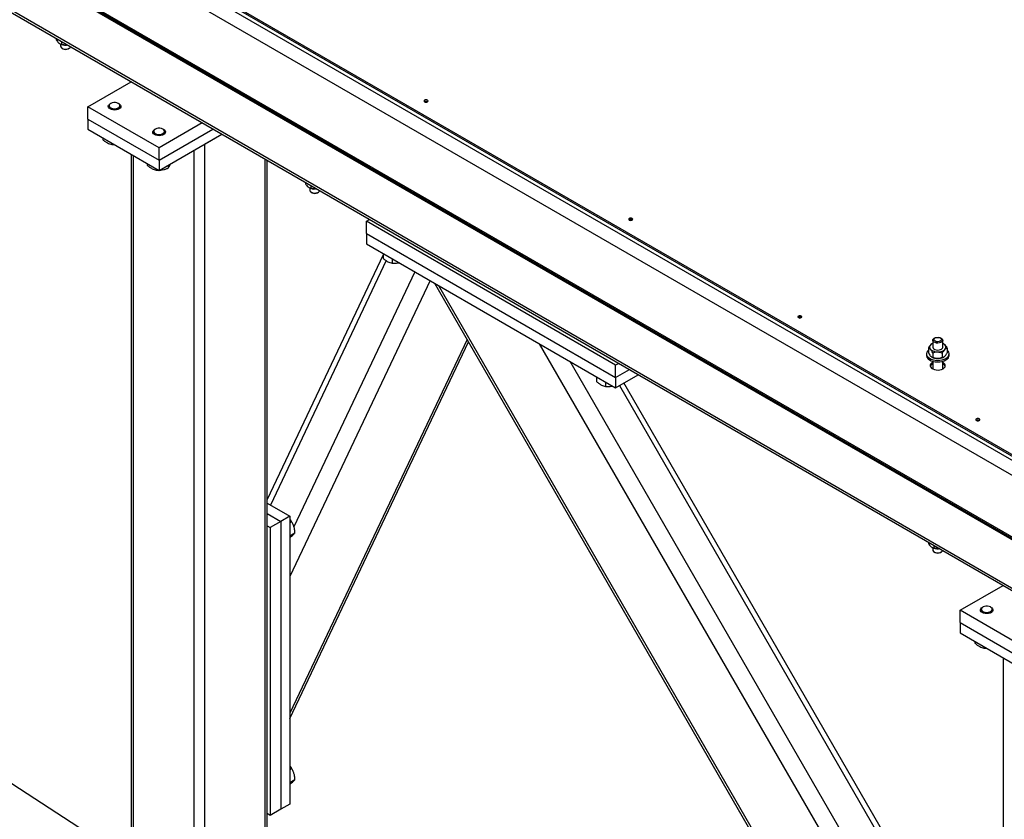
# Model space of a CAD drawing. Header units: millimetres. Extents: x 5 to 589, y 5 to 415.
# Tile 38 of 76: x 277 to 316, y 297 to 329. Entities that reach past the tile are written whole.
import ezdxf

# ---------------------------------------------------------------- set-up
doc = ezdxf.new("R2010")
doc.units = ezdxf.units.MM
doc.layers.add('NOTES', color=6, linetype='Continuous')
doc.layers.add('TRAIT-FORT', color=4, linetype='Continuous', lineweight=25)
doc.dimstyles.new('SLDDIMSTYLE3', dxfattribs={"dimtxt": 0.18, "dimasz": 2, "dimexe": 0, "dimexo": 0.0625, "dimgap": 0, "dimtad": 0, "dimtih": 1, "dimtoh": 1, "dimdec": 0, "dimrnd": 1e-09, "dimzin": 0, "dimdsep": 46, "dimtxsty": 'Standard', "dimsah": 1, "dimcen": 0.09, "dimadec": 0, "dimazin": 0, "dimtfac": 2, "dimtdec": 0, "dimtofl": 0, "dimtmove": 0, "dimatfit": 3, "dimfxl": 1, "dimfrac": 2, "dimtolj": 1, "dimtzin": 0, "dimarcsym": 0})

msp = doc.modelspace()

# ---------------------------------------------------------------- linework, layer by layer
at = {"layer": 'TRAIT-FORT', "color": 4, "linetype": 'Continuous', "lineweight": 25}
for p, q in [((322.27942, 307.60387), (237.42662, 356.58834)), ((320.15805, 306.37923), (235.30525, 355.3637)), ((320.15805, 306.31798), (235.30525, 355.30246)), ((235.33114, 355.24524), (320.18394, 306.26076)), ((237.3111, 354.10192), (322.1639, 305.11744)), ((236.01237, 352.93421), (323.69366, 302.31688)), ((236.13665, 352.76095), (323.75577, 302.17951)), ((323.34003, 307.74706), (281.62079, 331.83106)), ((323.34003, 307.58374), (281.62079, 331.66775)), ((323.34003, 307.8083), (284.44921, 330.2595)), ((323.34003, 307.74706), (284.44921, 330.19825)), ((278.41851, 328.3522), (278.41851, 328.301)), ((278.63335, 328.22816), (278.63335, 328.12341)), ((278.55769, 328.14868), (278.56248, 328.14592)), ((278.59235, 328.13066), (278.59235, 328.04733)), ((278.65089, 327.96574), (278.68622, 327.94531)), ((278.89837, 327.94531), (278.93378, 327.9657)), ((279.67623, 325.64571), (281.39151, 326.63592)), ((282.50466, 324.0129), (279.67623, 325.64571)), ((279.67623, 325.15579), (279.67623, 325.64571)), ((280.48687, 325.65792), (280.48687, 325.64568)), ((280.58485, 325.77429), (280.5601, 325.75999)), ((280.91373, 325.75999), (280.88898, 325.77429)), ((280.9869, 325.64571), (280.9869, 325.65796)), ((279.67623, 325.15579), (282.50466, 323.52297)), ((279.67623, 325.15579), (279.67623, 324.74753)), ((279.67623, 324.74753), (282.50466, 323.11471)), ((282.35259, 324.75379), (282.32784, 324.7395)), ((284.21993, 325.00311), (282.50466, 324.0129)), ((282.50466, 323.52297), (284.64424, 324.75812)), ((282.68147, 324.7395), (282.65672, 324.75379)), ((280.26676, 324.4066), (280.26676, 324.33977)), ((282.25461, 324.63743), (282.25461, 324.62518)), ((282.50466, 323.11471), (284.99786, 324.55401)), ((282.75464, 324.62522), (282.75464, 324.63747)), ((284.30774, 324.15561), (284.99786, 324.55401)), ((280.62383, 324.20047), (280.62383, 324.14539)), ((280.62383, 324.14539), (280.71743, 324.14646)), ((282.50466, 323.52297), (282.50466, 324.0129)), ((283.8835, 323.91072), (283.8835, 295.16844)), ((284.30774, 324.15561), (284.30774, 295.1684)), ((281.39144, 323.75732), (281.39144, 296.67879)), ((281.47938, 323.70659), (281.47938, 296.55631)), ((282.50466, 323.52297), (282.50466, 323.11471)), ((286.71193, 323.56447), (286.71193, 296.55631)), ((286.79979, 296.67875), (286.79979, 323.51372)), ((282.03457, 323.38607), (282.03457, 323.31923)), ((282.39157, 323.17997), (282.39157, 323.1249)), ((282.39157, 323.1249), (282.48517, 323.12597)), ((282.86166, 323.32083), (282.86166, 323.20622)), ((288.31796, 322.63737), (288.31796, 322.58617)), ((288.45721, 322.43381), (288.462, 322.43105)), ((288.4918, 322.41582), (288.4918, 322.3325)), ((288.53287, 322.51329), (288.53287, 322.40854)), ((288.55041, 322.25087), (288.58574, 322.23044)), ((288.79789, 322.23044), (288.83323, 322.25087)), ((290.74245, 321.09425), (290.86673, 321.16599)), ((300.64197, 315.37938), (290.74245, 321.09425)), ((290.74245, 320.60432), (290.74245, 321.09425)), ((290.74245, 320.60432), (300.64197, 314.88945)), ((290.74245, 320.60432), (290.74245, 320.19606)), ((290.74245, 320.19606), (300.64197, 314.48119)), ((291.40378, 319.76267), (286.79986, 310.04974)), ((291.40371, 319.81428), (291.40371, 319.62499)), ((291.76078, 319.60814), (291.76078, 319.43062)), ((291.52638, 319.53251), (286.92482, 309.82454)), ((292.66556, 319.08583), (287.86311, 308.95399)), ((293.27159, 318.73596), (287.70187, 306.9855)), ((293.45218, 318.63171), (315.13758, 281.07152)), ((293.61113, 318.53996), (315.13765, 281.25502)), ((294.73857, 316.40368), (287.70187, 301.55831)), ((287.70194, 301.34098), (294.79515, 316.30568)), ((297.61117, 316.23079), (315.13765, 285.87407)), ((313.06551, 316.06121), (313.06551, 315.87794)), ((313.21076, 316.2276), (313.20463, 316.22412)), ((313.24057, 316.37091), (313.24057, 316.09493)), ((313.64059, 316.09493), (313.64059, 316.37091)), ((313.68119, 316.22135), (313.6704, 316.2276)), ((312.99059, 315.8296), (312.99059, 315.76836)), ((313.20024, 315.70297), (313.2107, 315.69693)), ((313.24205, 315.87007), (313.24205, 315.6868)), ((313.61713, 315.86275), (313.61713, 315.67948)), ((313.67047, 315.69693), (313.67654, 315.70047)), ((313.81565, 316.04657), (313.81565, 315.8633)), ((313.89057, 315.76836), (313.89057, 315.8296)), ((298.81819, 315.534), (315.13765, 287.26793)), ((300.76625, 315.45112), (300.64197, 315.37938)), ((300.64197, 314.88945), (300.64197, 315.37938)), ((313.24057, 315.5356), (313.24057, 315.23097)), ((313.64059, 315.23097), (313.64059, 315.5356)), ((299.88899, 314.91583), (299.88899, 314.72655)), ((300.64197, 314.88945), (301.19055, 315.20614)), ((300.64197, 314.48119), (301.54418, 315.00203)), ((300.64197, 314.88945), (300.64197, 314.48119)), ((313.24057, 315.26459), (313.19458, 315.23469)), ((313.24057, 315.26459), (313.21211, 315.24777)), ((300.24605, 314.7097), (300.24605, 314.53217)), ((300.79066, 314.56706), (315.28641, 289.45976)), ((315.46936, 289.56538), (300.97368, 314.67266)), ((286.79979, 309.89666), (287.70187, 309.3759)), ((286.79979, 309.48844), (287.34831, 309.17179)), ((287.34831, 309.17179), (286.92408, 308.92689)), ((287.70187, 309.3759), (287.34831, 309.17179)), ((287.34831, 309.17179), (287.34831, 297.74023)), ((287.70187, 309.3759), (287.70187, 297.94434)), ((287.70187, 309.12488), (287.77072, 309.16463)), ((286.79979, 308.99863), (286.92408, 308.92689)), ((286.92408, 308.92689), (286.92408, 297.49533)), ((287.70187, 308.60073), (287.90445, 308.71768)), ((313.06672, 308.35021), (313.06672, 308.29901)), ((313.20591, 308.1467), (313.2107, 308.14393)), ((313.24057, 308.12867), (313.24057, 308.04534)), ((313.28157, 308.22617), (313.28157, 308.12142)), ((313.2991, 307.96375), (313.33451, 307.94328)), ((313.54666, 307.94328), (313.58199, 307.96371)), ((314.32445, 305.64373), (316.03973, 306.63393)), ((314.32445, 305.1538), (314.32445, 305.64373)), ((317.15288, 304.01091), (314.32445, 305.64373)), ((315.13509, 305.65593), (315.13509, 305.64369)), ((315.23307, 305.7723), (315.20832, 305.758)), ((315.56195, 305.758), (315.5372, 305.7723)), ((315.63512, 305.64373), (315.63512, 305.65597)), ((314.32445, 305.1538), (317.15288, 303.52098)), ((314.32445, 305.1538), (314.32445, 304.74554)), ((314.32445, 304.74554), (317.15288, 303.11272)), ((314.91505, 304.40457), (314.91505, 304.33774)), ((315.27205, 304.19848), (315.27205, 304.1434)), ((315.27205, 304.1434), (315.36565, 304.14447)), ((316.03973, 303.75529), (316.03973, 276.67676)), ((287.70187, 299.3264), (287.77072, 299.36615)), ((287.70187, 298.80225), (287.90445, 298.9192)), ((287.34831, 297.74023), (286.92408, 297.49533)), ((287.70187, 297.94434), (287.34831, 297.74023)), ((286.92408, 297.49533), (286.79979, 297.56707))]:
    msp.add_line(p, q, dxfattribs=at)
at = {"layer": 'TRAIT-FORT', "color": 4, "linetype": 'Continuous', "lineweight": 25, "flags": 128}
for points in [[(278.59235, 328.04733), (278.59883, 328.01829), (278.62223, 327.98664)], [(278.62223, 327.98664), (278.6608, 327.9604), (278.71097, 327.94187), (278.76849, 327.93272), (278.82811, 327.93374), (278.88448, 327.94487), (278.93276, 327.96511), (278.96844, 327.99264), (278.98799, 328.02339)], [(278.86324, 328.09547), (278.86236, 328.09535), (278.82035, 328.09165)], [(293.16781, 325.83864), (293.18514, 325.85362), (293.19128, 325.87134), (293.18514, 325.88897), (293.16781, 325.90396), (293.14185, 325.91397), (293.1113, 325.91751), (293.08062, 325.91397), (293.05466, 325.90396), (293.03733, 325.88897), (293.03126, 325.8713), (293.03733, 325.85362), (293.05472, 325.83868), (293.08062, 325.82863), (293.11123, 325.82513), (293.14185, 325.82863), (293.16781, 325.83864)], [(280.80867, 325.51972), (280.74137, 325.51365), (280.6738, 325.51832), (280.61088, 325.53331), (280.55727, 325.55756), (280.51701, 325.58929), (280.49307, 325.62608), (280.48721, 325.6652), (280.49989, 325.70382), (280.53003, 325.73905), (280.5601, 325.75999)], [(280.79862, 325.56765), (280.85655, 325.58341), (280.90396, 325.60837), (280.93639, 325.64025), (280.95116, 325.67626), (280.94684, 325.71317), (280.92392, 325.74774), (280.8844, 325.77685), (280.83173, 325.79792), (280.77064, 325.80913), (280.70651, 325.8094), (280.64514, 325.79881), (280.59193, 325.77822), (280.55154, 325.74945), (280.52767, 325.71511), (280.52234, 325.67825), (280.5361, 325.64212), (280.56772, 325.60993), (280.61439, 325.58454), (280.67191, 325.56823), (280.73517, 325.56239), (280.79862, 325.56765)], [(280.91373, 325.75999), (280.93848, 325.74329), (280.97085, 325.70872), (280.98596, 325.67042), (280.98252, 325.63114), (280.96087, 325.59388), (280.92264, 325.56138), (280.87058, 325.53599), (280.80867, 325.51972)], [(282.57641, 324.49923), (282.50911, 324.49315), (282.44154, 324.49783), (282.37862, 324.51281), (282.32501, 324.53707), (282.28482, 324.56875), (282.26088, 324.60554), (282.25495, 324.64471), (282.26763, 324.68332), (282.29784, 324.71852), (282.32784, 324.7395)], [(282.56636, 324.54715), (282.62429, 324.56292), (282.6717, 324.58787), (282.70413, 324.61976), (282.7189, 324.65577), (282.71458, 324.69267), (282.69172, 324.7272), (282.65221, 324.75632), (282.59947, 324.77742), (282.53844, 324.78859), (282.47431, 324.78887), (282.41295, 324.77828), (282.35974, 324.75768), (282.31928, 324.72895), (282.29541, 324.69462), (282.29008, 324.65775), (282.30391, 324.62159), (282.33546, 324.58943), (282.38213, 324.56405), (282.43965, 324.54774), (282.50291, 324.5419), (282.56636, 324.54715)], [(282.68147, 324.7395), (282.70629, 324.72276), (282.73866, 324.68819), (282.75376, 324.64988), (282.75032, 324.6106), (282.72868, 324.57335), (282.69044, 324.54084), (282.63832, 324.5155), (282.57641, 324.49923)], [(288.4918, 322.3325), (288.49828, 322.30346), (288.52168, 322.27181)], [(288.76269, 322.38064), (288.76181, 322.38052), (288.7198, 322.37682)], [(288.52168, 322.27181), (288.56025, 322.24557), (288.61049, 322.227), (288.66801, 322.21785), (288.72756, 322.2189), (288.784, 322.23), (288.83222, 322.25028), (288.86796, 322.27777), (288.88745, 322.30856)], [(301.29952, 321.1443), (301.31685, 321.15929), (301.32299, 321.177), (301.31685, 321.19464), (301.29952, 321.20962), (301.27356, 321.21963), (301.24301, 321.22317), (301.21233, 321.21963), (301.18637, 321.20962), (301.16904, 321.19464), (301.16297, 321.17696), (301.16904, 321.15929), (301.18644, 321.14434), (301.21233, 321.1343), (301.24295, 321.13079), (301.27356, 321.1343), (301.29952, 321.1443)], [(308.01706, 317.26635), (308.03439, 317.28134), (308.04052, 317.29905), (308.03439, 317.31669), (308.01706, 317.33167), (307.99109, 317.34168), (307.96055, 317.34522), (307.92986, 317.34168), (307.9039, 317.33167), (307.88657, 317.31669), (307.8805, 317.29901), (307.88657, 317.28134), (307.90397, 317.26639), (307.92986, 317.25635), (307.96048, 317.25284), (307.99109, 317.25635), (308.01706, 317.26635)], [(313.61065, 316.43164), (313.63412, 316.39995), (313.64039, 316.36573), (313.62886, 316.33198), (313.6006, 316.30165), (313.55812, 316.27751), (313.50518, 316.26167), (313.44658, 316.25548), (313.38737, 316.25961), (313.33289, 316.27362), (313.28804, 316.29624), (313.25669, 316.32555), (313.24165, 316.35884), (313.24435, 316.39325), (313.26444, 316.42564), (313.30025, 316.45316), (313.3484, 316.47341), (313.40484, 316.4845), (313.46439, 316.48555), (313.52191, 316.4764), (313.57208, 316.45787), (313.61065, 316.43164)], [(313.56817, 316.44003), (313.58745, 316.41208), (313.58907, 316.38202), (313.57269, 316.35349), (313.54038, 316.32986), (313.49608, 316.31401), (313.4451, 316.30794), (313.39351, 316.31226), (313.34766, 316.32651), (313.31293, 316.34897), (313.29371, 316.37689), (313.29216, 316.40698), (313.30848, 316.43555), (313.34071, 316.45914), (313.38508, 316.47495), (313.43606, 316.48102), (313.48765, 316.4767), (313.53351, 316.46245), (313.56817, 316.44003)], [(313.24057, 316.09493), (313.24077, 316.09022), (313.25203, 316.05639), (313.28009, 316.02602), (313.32237, 316.00177), (313.37524, 315.98581), (313.43384, 315.97954), (313.49305, 315.98351), (313.5476, 315.99741), (313.59258, 316.01995), (313.62414, 316.04915), (313.63945, 316.08243), (313.64059, 316.09493)], [(313.06551, 315.97313), (313.03968, 315.94756), (313.00677, 315.89858), (312.99153, 315.84673), (312.9947, 315.79422), (313.01621, 315.7431), (313.05506, 315.69561), (313.10961, 315.65352), (313.17779, 315.61868)], [(313.17779, 315.61868), (313.25675, 315.59248), (313.34314, 315.57594), (313.43357, 315.56983), (313.52434, 315.57434), (313.6116, 315.58929), (313.69191, 315.61409), (313.76191, 315.64772), (313.81869, 315.68876), (313.86003, 315.73559), (313.8843, 315.78627), (313.8903, 315.83871), (313.8779, 315.8908), (313.84762, 315.94036), (313.81565, 315.97313)], [(313.17779, 315.55744), (313.25675, 315.53124), (313.34314, 315.51469), (313.43357, 315.50858), (313.52434, 315.5131), (313.6116, 315.52805), (313.69191, 315.55284), (313.76191, 315.58648), (313.81869, 315.62751), (313.86003, 315.67434), (313.8843, 315.72503), (313.89057, 315.76836)], [(313.24057, 315.48915), (313.20355, 315.46622), (313.16524, 315.42885), (313.14427, 315.38715), (313.14191, 315.34375), (313.1583, 315.30143), (313.19242, 315.26273), (313.24219, 315.23019), (313.30436, 315.20574), (313.3751, 315.19106), (313.45002, 315.18698), (313.52427, 315.19379), (313.59332, 315.211), (313.65266, 315.23762), (313.65266, 315.23762)], [(313.65266, 315.23762), (313.69879, 315.27188), (313.72866, 315.31178), (313.7404, 315.35461), (313.73332, 315.39786), (313.70789, 315.43869), (313.66561, 315.47463), (313.64059, 315.48915)], [(313.66898, 315.24781), (313.66561, 315.25006), (313.64059, 315.26459)], [(315.08808, 313.18433), (315.10542, 313.19932), (315.11162, 313.21699), (315.10542, 313.23467), (315.08808, 313.24966), (315.06212, 313.25966), (315.03157, 313.2632), (315.00089, 313.25966), (314.975, 313.24962), (314.9576, 313.23467), (314.95153, 313.21699), (314.9576, 313.19932), (314.975, 313.18437), (315.00089, 313.17433), (315.03157, 313.17079), (315.06212, 313.17433), (315.08808, 313.18433)], [(313.24057, 308.04534), (313.24704, 308.0163), (313.27044, 307.98465)], [(313.27044, 307.98465), (313.30902, 307.95841), (313.35925, 307.93984), (313.41671, 307.93074), (313.47632, 307.93175), (313.5327, 307.94288), (313.58098, 307.96312), (313.61665, 307.99065), (313.63621, 308.0214)], [(313.51145, 308.09348), (313.51058, 308.09336), (313.46857, 308.08966)], [(315.45689, 305.51773), (315.38959, 305.51166), (315.32202, 305.51633), (315.2591, 305.53132), (315.20549, 305.55557), (315.1653, 305.58726), (315.14129, 305.62409), (315.13542, 305.66321), (315.1481, 305.70183), (315.17831, 305.73702), (315.20832, 305.758)], [(315.44684, 305.56566), (315.50476, 305.58143), (315.55217, 305.60638), (315.58461, 305.63826), (315.59938, 305.67427), (315.59506, 305.71118), (315.5722, 305.74571), (315.53262, 305.77487), (315.47995, 305.79593), (315.41885, 305.80714), (315.35472, 305.80741), (315.29342, 305.79678), (315.24015, 305.77623), (315.19976, 305.74746), (315.17588, 305.71312), (315.17056, 305.67626), (315.18431, 305.64013), (315.21594, 305.60794), (315.26261, 305.58255), (315.32013, 305.56624), (315.38338, 305.5604), (315.44684, 305.56566)], [(315.56195, 305.758), (315.5867, 305.7413), (315.61913, 305.7067), (315.63424, 305.66839), (315.63073, 305.62915), (315.60915, 305.59185), (315.57085, 305.55939), (315.51879, 305.534), (315.45689, 305.51773)]]:
    msp.add_lwpolyline(points, dxfattribs=at)
at = {"layer": 'TRAIT-FORT', "color": 4, "linetype": 'Continuous', "lineweight": 25}
for centre, radius, start, end in [((278.78435, 328.56041), 0.47013, 241.840114, 274.391568), ((278.7923, 328.1401), 0.2218, 241.429131, 298.570869), ((293.11124, 325.74085), 0.11646, 59.018607, 120.944166), ((288.6837, 322.84512), 0.46969, 241.834302, 274.407909), ((288.69182, 322.42681), 0.22319, 241.622887, 298.377113), ((301.24301, 321.04788), 0.11525, 58.696504, 121.303496), ((307.96048, 317.16856), 0.11646, 59.018607, 120.944166), ((313.24126, 316.09563), 0.12476, 127.810684, 225.480056), ((313.35601, 315.97969), 0.28738, 113.684332, 131.716713), ((313.53359, 315.99412), 0.27072, 44.30862, 66.73391), ((313.64, 316.09426), 0.12465, 307.753152, 45.537588), ((313.24623, 315.80671), 0.2585, 188.533299, 254.647403), ((313.41566, 316.30149), 0.39433, 228.385559, 272.024535), ((313.4288, 316.10281), 0.46077, 241.747556, 270.097715), ((313.45702, 316.32807), 0.42155, 266.269325, 307.960279), ((313.44815, 316.11655), 0.47487, 267.759549, 297.914788), ((313.31455, 315.26097), 0.18259, 113.900667, 157.972248), ((313.57014, 315.26438), 0.17805, 21.435321, 66.691764), ((315.03157, 313.08665), 0.11633, 59.018012, 120.981988), ((313.43253, 308.55825), 0.46997, 241.834339, 274.397343), ((313.44058, 308.13965), 0.22319, 241.622887, 298.377113)]:
    msp.add_arc(centre, radius, start, end, dxfattribs=at)
for points, knots in [([(278.41851, 328.301), (278.43318, 328.27925), (278.46305, 328.23497), (278.50021, 328.19324), (278.52143, 328.17501), (278.52593, 328.17115)], [0, 0, 0, 0, 0.4322375, 0.87968926, 1, 1, 1, 1]), ([(278.52593, 328.17115), (278.54483, 328.15788), (278.58232, 328.13157), (278.61643, 328.12611), (278.63335, 328.12341)], [0, 0, 0, 0, 0.50405958, 1, 1, 1, 1]), ([(278.82035, 328.09165), (278.78743, 328.09239), (278.72215, 328.09384), (278.66279, 328.11361), (278.63335, 328.12341)], [0, 0, 0, 0, 0.50417683, 1, 1, 1, 1]), ([(278.86041, 328.09708), (278.8549, 328.09574), (278.84175, 328.09254), (278.82822, 328.09198), (278.82035, 328.09165)], [0, 0, 0, 0, 0.41876647, 1, 1, 1, 1]), ([(280.26676, 324.33977), (280.29779, 324.31394), (280.36047, 324.26177), (280.45325, 324.20459), (280.54197, 324.16601), (280.59637, 324.15231), (280.62383, 324.14539)], [0, 0, 0, 0, 0.26474664, 0.5349677, 0.76528022, 1, 1, 1, 1]), ([(282.03457, 323.31923), (282.06557, 323.29342), (282.12823, 323.24125), (282.22102, 323.18409), (282.30974, 323.14548), (282.36413, 323.1318), (282.39157, 323.1249)], [0, 0, 0, 0, 0.264608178, 0.534878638, 0.765423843, 1, 1, 1, 1]), ([(282.52496, 323.12637), (282.54064, 323.1262), (282.59556, 323.1256), (282.69392, 323.14703), (282.79032, 323.17701), (282.84583, 323.19974), (282.86166, 323.20622)], [0, 0, 0, 0, 0.14092759, 0.49338484, 0.85549639, 1, 1, 1, 1]), ([(282.93692, 323.36425), (282.92935, 323.34311), (282.913, 323.29745), (282.8876, 323.24573), (282.87036, 323.21947), (282.86166, 323.20622)], [0, 0, 0, 0, 0.29944258, 0.64668298, 1, 1, 1, 1]), ([(288.31796, 322.58617), (288.33266, 322.56441), (288.36256, 322.52016), (288.39968, 322.47836), (288.42093, 322.46015), (288.42545, 322.45628)], [0, 0, 0, 0, 0.43248518, 0.87926439, 1, 1, 1, 1]), ([(288.42545, 322.45628), (288.44432, 322.44303), (288.48179, 322.41673), (288.51593, 322.41126), (288.53287, 322.40854)], [0, 0, 0, 0, 0.50359923, 1, 1, 1, 1]), ([(288.7198, 322.37682), (288.68691, 322.37754), (288.62165, 322.37896), (288.56231, 322.39873), (288.53287, 322.40854)], [0, 0, 0, 0, 0.50402287, 1, 1, 1, 1]), ([(288.75993, 322.38221), (288.7544, 322.38089), (288.74122, 322.37773), (288.72767, 322.37715), (288.7198, 322.37682)], [0, 0, 0, 0, 0.41962727, 1, 1, 1, 1]), ([(291.40371, 319.62499), (291.43471, 319.59918), (291.4974, 319.54699), (291.59018, 319.48983), (291.67892, 319.45123), (291.73332, 319.43753), (291.76078, 319.43062)], [0, 0, 0, 0, 0.2645587, 0.53496967, 0.76528122, 1, 1, 1, 1]), ([(291.76078, 319.43062), (291.8206, 319.42789), (291.91106, 319.42378), (292.00397, 319.44304), (292.03544, 319.44957)], [0, 0, 0, 0, 0.66125446, 1, 1, 1, 1]), ([(313.16477, 316.1942), (313.143, 316.17038), (313.10839, 316.1325), (313.07711, 316.0805), (313.06551, 316.06121)], [0, 0, 0, 0, 0.6290564, 1, 1, 1, 1]), ([(313.15378, 316.00668), (313.13826, 316.02112), (313.10747, 316.04979), (313.07942, 316.05742), (313.06551, 316.06121)], [0, 0, 0, 0, 0.50390202, 1, 1, 1, 1]), ([(313.20361, 316.2182), (313.19235, 316.21342), (313.17952, 316.20799), (313.16637, 316.19569), (313.16477, 316.1942)], [0, 0, 0, 0, 0.8785513, 1, 1, 1, 1]), ([(313.68078, 316.22067), (313.69253, 316.21333), (313.70787, 316.20374), (313.72362, 316.18712), (313.72731, 316.18322)], [0, 0, 0, 0, 0.76544398, 1, 1, 1, 1]), ([(313.72731, 316.18322), (313.74286, 316.16403), (313.77369, 316.12595), (313.80174, 316.07289), (313.81565, 316.04657)], [0, 0, 0, 0, 0.50413089, 1, 1, 1, 1]), ([(313.06551, 315.87794), (313.07757, 315.85526), (313.10212, 315.80911), (313.13269, 315.76504), (313.15009, 315.74546), (313.15378, 315.74131)], [0, 0, 0, 0, 0.4321818, 0.87970663, 1, 1, 1, 1]), ([(313.24205, 315.87007), (313.22999, 315.89274), (313.20543, 315.93889), (313.17487, 315.98298), (313.15747, 316.00253), (313.15378, 316.00668)], [0, 0, 0, 0, 0.43218369, 0.87971048, 1, 1, 1, 1]), ([(313.15378, 315.74131), (313.1693, 315.72686), (313.2001, 315.69819), (313.22814, 315.69058), (313.24205, 315.6868)], [0, 0, 0, 0, 0.50387925, 1, 1, 1, 1]), ([(313.24205, 315.87007), (313.26772, 315.87915), (313.31996, 315.89764), (313.38473, 315.90757), (313.42174, 315.90743), (313.42959, 315.90741)], [0, 0, 0, 0, 0.43229341, 0.87962408, 1, 1, 1, 1]), ([(313.42959, 315.64204), (313.39661, 315.64505), (313.33114, 315.65104), (313.2716, 315.67494), (313.24205, 315.6868)], [0, 0, 0, 0, 0.5037902, 1, 1, 1, 1]), ([(313.42959, 315.90741), (313.4626, 315.90441), (313.52806, 315.89846), (313.5876, 315.87459), (313.61713, 315.86275)], [0, 0, 0, 0, 0.50414317, 1, 1, 1, 1]), ([(313.61713, 315.67948), (313.59145, 315.67038), (313.53922, 315.65187), (313.47446, 315.64209), (313.43744, 315.64205), (313.42959, 315.64204)], [0, 0, 0, 0, 0.43230174, 0.87964104, 1, 1, 1, 1]), ([(313.71632, 315.9957), (313.69458, 315.97188), (313.66, 315.93401), (313.62873, 315.88204), (313.61713, 315.86275)], [0, 0, 0, 0, 0.62888281, 1, 1, 1, 1]), ([(313.61713, 315.67948), (313.62873, 315.68168), (313.66, 315.68761), (313.69458, 315.71384), (313.71632, 315.73033)], [0, 0, 0, 0, 0.37110917, 1, 1, 1, 1]), ([(313.81565, 316.04657), (313.80814, 316.04512), (313.77852, 316.03941), (313.74443, 316.02091), (313.71796, 315.99717), (313.71632, 315.9957)], [0, 0, 0, 0, 0.24172237, 0.95296382, 1, 1, 1, 1]), ([(313.71632, 315.73033), (313.71796, 315.73184), (313.74443, 315.75622), (313.77852, 315.8017), (313.80814, 315.85084), (313.81565, 315.8633)], [0, 0, 0, 0, 0.0470338, 0.75823932, 1, 1, 1, 1]), ([(299.88899, 314.72655), (299.91999, 314.70074), (299.98267, 314.64855), (300.07545, 314.59138), (300.1642, 314.55279), (300.2186, 314.53909), (300.24605, 314.53217)], [0, 0, 0, 0, 0.2645587, 0.53496967, 0.76528122, 1, 1, 1, 1]), ([(300.24605, 314.53217), (300.30587, 314.52945), (300.39633, 314.52533), (300.48924, 314.5446), (300.52072, 314.55113)], [0, 0, 0, 0, 0.66125446, 1, 1, 1, 1]), ([(287.70187, 309.24009), (287.7045, 309.23786), (287.73197, 309.21449), (287.75232, 309.1883), (287.77072, 309.16463)], [0, 0, 0, 0, 0.09570391, 1, 1, 1, 1]), ([(287.90445, 308.71768), (287.89818, 308.78073), (287.88783, 308.88502), (287.8454, 309.02049), (287.80558, 309.10519), (287.77846, 309.15142), (287.77072, 309.16463)], [0, 0, 0, 0, 0.38550391, 0.63758635, 0.8965229, 1, 1, 1, 1]), ([(287.70187, 308.52707), (287.72516, 308.54642), (287.775, 308.58783), (287.83304, 308.64028), (287.87705, 308.68445), (287.89526, 308.70654), (287.90445, 308.71768)], [0, 0, 0, 0, 0.243839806, 0.521801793, 0.758738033, 1, 1, 1, 1]), ([(313.06672, 308.29901), (313.0814, 308.27726), (313.11127, 308.23298), (313.14842, 308.19125), (313.16965, 308.17302), (313.17415, 308.16916)], [0, 0, 0, 0, 0.4322375, 0.87968926, 1, 1, 1, 1]), ([(313.17415, 308.16916), (313.19304, 308.15589), (313.23053, 308.12958), (313.26465, 308.12412), (313.28157, 308.12142)], [0, 0, 0, 0, 0.50405958, 1, 1, 1, 1]), ([(313.46857, 308.08966), (313.43568, 308.09038), (313.3704, 308.0918), (313.31103, 308.1116), (313.28157, 308.12142)], [0, 0, 0, 0, 0.50387594, 1, 1, 1, 1]), ([(313.50869, 308.09506), (313.50316, 308.09373), (313.48998, 308.09057), (313.47643, 308.09), (313.46857, 308.08966)], [0, 0, 0, 0, 0.41962727, 1, 1, 1, 1]), ([(314.91505, 304.33774), (314.94605, 304.31193), (315.00871, 304.25976), (315.10149, 304.20259), (315.19021, 304.16398), (315.24461, 304.1503), (315.27205, 304.1434)], [0, 0, 0, 0, 0.264608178, 0.534878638, 0.765423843, 1, 1, 1, 1]), ([(287.70187, 299.44159), (287.7045, 299.43936), (287.73198, 299.41606), (287.75232, 299.38985), (287.77072, 299.36615)], [0, 0, 0, 0, 0.09568282, 1, 1, 1, 1]), ([(287.90445, 298.9192), (287.89818, 298.98224), (287.88782, 299.08653), (287.84541, 299.222), (287.80558, 299.30671), (287.77846, 299.35294), (287.77072, 299.36615)], [0, 0, 0, 0, 0.38546018, 0.63758663, 0.89652298, 1, 1, 1, 1]), ([(287.70187, 298.72859), (287.72516, 298.74793), (287.77501, 298.78933), (287.83304, 298.8418), (287.87705, 298.88597), (287.89526, 298.90805), (287.90445, 298.9192)], [0, 0, 0, 0, 0.24380139, 0.5218022, 0.75873824, 1, 1, 1, 1])]:
    msp.add_open_spline(points, degree=3, knots=knots, dxfattribs=at)

# ---------------------------------------------------------------- leaders
at = {"layer": 'NOTES', "color": 211}
msp.add_leader([(283.49581, 294.31954), (274.08805, 300.40224)], dimstyle='SLDDIMSTYLE3', dxfattribs=at)

doc.saveas('drawing.dxf')
